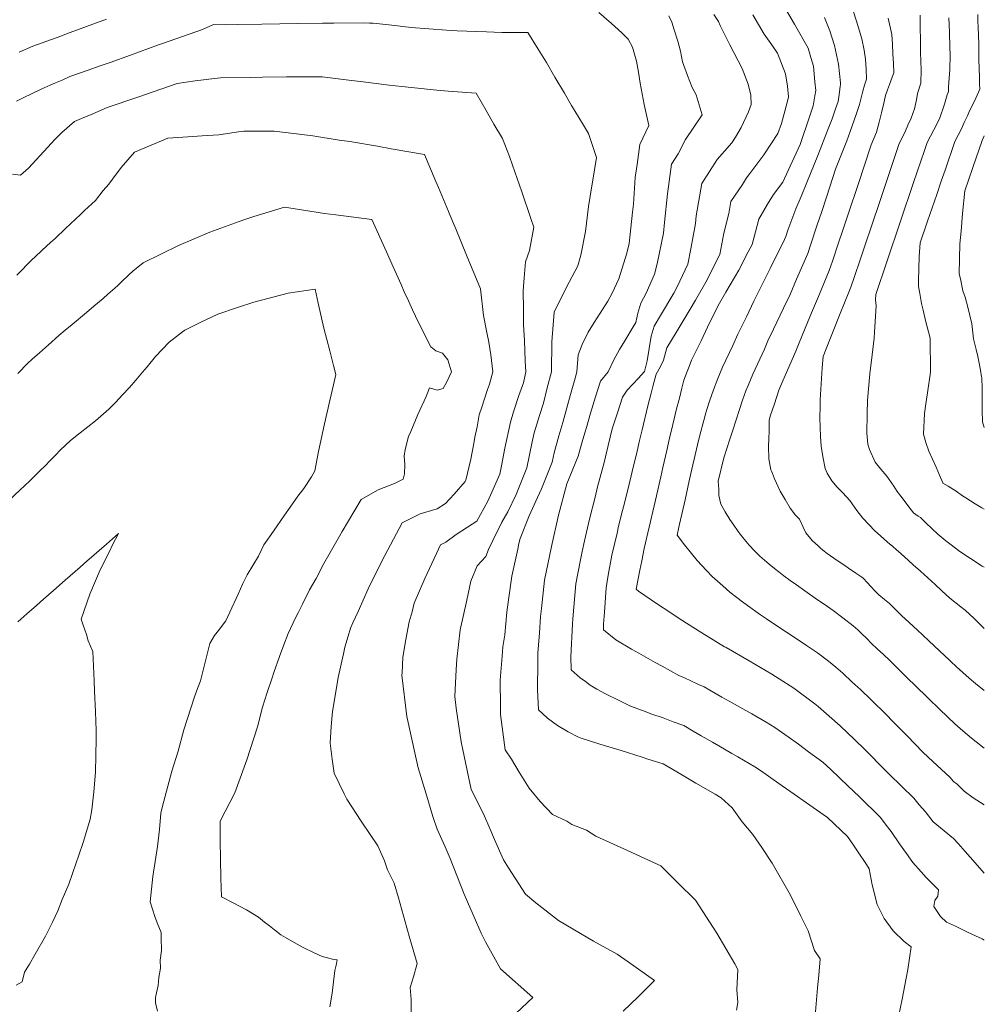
# Model space of a CAD drawing. Header units: inches. Extents: x 11351264 to 11356330, y 6702313 to 6706468.
# Tile 102 of 160: x 11355952 to 11356330, y 6702683 to 6703069. Entities that reach past the tile are written whole.
import ezdxf

# ---------------------------------------------------------------- set-up
doc = ezdxf.new("R2010")
doc.units = ezdxf.units.IN
doc.header["$MEASUREMENT"] = 0
doc.layers.add('Shumate_Contours_clip1', color=7, linetype='Continuous', lineweight=0)

msp = doc.modelspace()

# ---------------------------------------------------------------- linework, layer by layer
at = {"layer": 'Shumate_Contours_clip1'}
for points, elevation in [([(11356251.45, 6703074.95), (11356255.92, 6703067.27), (11356261.22, 6703057.86), (11356262.3, 6703054.27), (11356263.3, 6703050.79), (11356263.89, 6703044.73), (11356264.26, 6703041.26), (11356263.92, 6703039.25), (11356263.19, 6703035.3), (11356261.73, 6703031.01), (11356258.08, 6703020.11), (11356253.44, 6703009.94), (11356251.34, 6703005.33), (11356247.62, 6703000.44), (11356245.33, 6702996.72), (11356241.92, 6702990.83), (11356239.3, 6702980.81), (11356237.73, 6702978.01), (11356234.08, 6702970.77), (11356229.02, 6702962.16), (11356225.98, 6702957), (11356221.77, 6702948.45), (11356219.25, 6702943.14), (11356215.55, 6702935.53), (11356214.53, 6702932.97), (11356213.76, 6702931.08), (11356212.54, 6702927.67), (11356211.75, 6702924.53), (11356210.77, 6702920.65), (11356209.62, 6702916.35), (11356208.11, 6702910.24), (11356206.86, 6702904.89), (11356205.78, 6702900.03), (11356204.29, 6702893.42), (11356203.48, 6702889.71), (11356202.41, 6702885.15), (11356201.36, 6702880.56), (11356200.86, 6702878.4), (11356198.89, 6702870.05), (11356196.98, 6702861.64), (11356196, 6702856.77), (11356195.2, 6702853.13), (11356193.77, 6702845.72), (11356194.65, 6702844.86), (11356202.21, 6702839.77), (11356206.97, 6702836.62), (11356211.03, 6702833.96), (11356219.6, 6702828.49), (11356228.5, 6702823.08), (11356228.8, 6702822.93), (11356229.11, 6702822.75), (11356238.09, 6702817.57), (11356247.07, 6702812.36), (11356255.64, 6702806.89), (11356263.93, 6702800.68), (11356265.22, 6702799.69), (11356273.8, 6702792.06), (11356279.44, 6702786.74), (11356283.58, 6702782.68), (11356291.43, 6702774.66), (11356293.01, 6702773.1), (11356302.74, 6702763.69), (11356304.76, 6702761.08), (11356307.28, 6702758.37), (11356310.36, 6702754.45), (11356314.63, 6702750.82), (11356318.28, 6702747.82), (11356320.05, 6702745.88), (11356322.82, 6702742.79), (11356326.76, 6702738.26), (11356330.36, 6702734.23)], 1370), ([(11356277.74, 6703076.14), (11356280.18, 6703068.44), (11356282.35, 6703061.61), (11356283.2, 6703057.07), (11356283.78, 6703053.53), (11356283.96, 6703049.71), (11356284.13, 6703045.75), (11356283.42, 6703043.33), (11356282.74, 6703040.98), (11356281.39, 6703035.78), (11356280.12, 6703031.91), (11356277.8, 6703025.25), (11356276.43, 6703021.59), (11356272.03, 6703010.41), (11356268.53, 6702999.86), (11356266.43, 6702993.47), (11356264.82, 6702988.59), (11356262.17, 6702980.55), (11356261.1, 6702977.34), (11356256.74, 6702967.22), (11356254.18, 6702961.2), (11356251.59, 6702955.96), (11356247.65, 6702947.63), (11356245.47, 6702943.02), (11356244.07, 6702939.86), (11356239.57, 6702930.03), (11356237.7, 6702925.6), (11356236.84, 6702923.43), (11356235.46, 6702919.85), (11356234.17, 6702915.77), (11356233.04, 6702912.11), (11356231.59, 6702907.59), (11356230.31, 6702903.77), (11356229.59, 6702901.57), (11356228.14, 6702897.22), (11356226, 6702887.98), (11356226.2, 6702884.87), (11356226.28, 6702882.44), (11356226.98, 6702879.06), (11356228.74, 6702876.01), (11356230.58, 6702873.01), (11356232.05, 6702870.72), (11356233.54, 6702868.62), (11356234.19, 6702867.8), (11356234.6, 6702867.23), (11356235.06, 6702866.55), (11356236.81, 6702864.52), (11356238.13, 6702862.93), (11356240.15, 6702860.65), (11356242.26, 6702858.58), (11356245.98, 6702855.41), (11356248.1, 6702853.71), (11356249.76, 6702852.42), (11356251.74, 6702850.91), (11356254.18, 6702849.09), (11356256.66, 6702847.35), (11356259.97, 6702845.02), (11356264.95, 6702841.49), (11356267.48, 6702839.77), (11356271.03, 6702837.27), (11356274.9, 6702834.44), (11356278.9, 6702831.32), (11356280.73, 6702829.68), (11356282.24, 6702828.26), (11356284.26, 6702826.28), (11356285.99, 6702824.54), (11356288.49, 6702822.17), (11356290.69, 6702820.11), (11356293.24, 6702817.65), (11356296.49, 6702814.5), (11356300.63, 6702810.41), (11356302.93, 6702808.14), (11356304.84, 6702806.28), (11356306.58, 6702804.58), (11356308.49, 6702802.8), (11356312.8, 6702798.64), (11356315.95, 6702795.6), (11356318.77, 6702792.84), (11356321.92, 6702790.1), (11356325.33, 6702787.18), (11356327.17, 6702785.75), (11356330.36, 6702783.35)], 1366), ([(11356179.17, 6703071.86), (11356184.08, 6703067.62), (11356186.79, 6703065.17), (11356188.31, 6703063.75), (11356190.65, 6703061.36), (11356192.31, 6703058.32), (11356193.94, 6703052.75), (11356194.74, 6703048.45), (11356195.37, 6703044.21), (11356196.87, 6703035.73), (11356198.76, 6703027.49), (11356195.27, 6703020.13), (11356194.15, 6703012.19), (11356193.41, 6703007.11), (11356192.72, 6702996.75), (11356192.41, 6702993.55), (11356191.09, 6702981.24), (11356190.17, 6702977.41), (11356187.04, 6702967.37), (11356184.32, 6702961.78), (11356182.68, 6702958.65), (11356179.73, 6702953.99), (11356177.29, 6702950.27), (11356174.98, 6702946.48), (11356172.65, 6702941.65), (11356170.99, 6702937.64), (11356170.49, 6702930.86), (11356169.8, 6702928.49), (11356168.01, 6702922), (11356166.61, 6702916.83), (11356164.99, 6702911.03), (11356163.44, 6702905.79), (11356161.61, 6702899.12), (11356160.84, 6702895.48), (11356158.17, 6702888.96), (11356156.59, 6702884.99), (11356155.11, 6702881.56), (11356151.86, 6702874.38), (11356148.22, 6702865.52), (11356147.74, 6702863.53), (11356147.32, 6702861.38), (11356145.02, 6702850.81), (11356143.71, 6702841.43), (11356143.04, 6702836.62), (11356142.31, 6702827.77), (11356141.49, 6702822.98), (11356141.19, 6702819.32), (11356140.43, 6702809.95), (11356140.51, 6702799.68), (11356140.55, 6702796.44), (11356142.42, 6702782.65), (11356144.89, 6702779.02), (11356147.94, 6702773.94), (11356151.87, 6702767.59), (11356156.16, 6702762.41), (11356160.91, 6702757.23), (11356166.59, 6702754.71), (11356168.6, 6702753.31), (11356174.27, 6702751.18), (11356178, 6702748.79), (11356190.33, 6702743.16), (11356203.46, 6702737.18), (11356210.11, 6702730.51), (11356217.11, 6702723.61), (11356225.47, 6702710.71), (11356232.48, 6702698.72), (11356233.67, 6702696.48), (11356233.33, 6702688.48), (11356233.67, 6702683.49), (11356233.17, 6702680.5)], 1378), ([(11356206.64, 6703070.58), (11356207.8, 6703068.14), (11356208.64, 6703065.12), (11356210.16, 6703060.62), (11356211.19, 6703056.72), (11356212.02, 6703052.55), (11356213.97, 6703047.23), (11356215.75, 6703042.4), (11356217.35, 6703039.62), (11356219.69, 6703031.8), (11356213.2, 6703022.06), (11356210.33, 6703016.41), (11356207.65, 6703012.36), (11356206.09, 6703000.79), (11356204.97, 6702989.44), (11356204.57, 6702985.32), (11356202.05, 6702973.31), (11356201.04, 6702969.24), (11356197.68, 6702961.8), (11356195.64, 6702957.89), (11356194.39, 6702953.9), (11356193.63, 6702950.32), (11356192.6, 6702948.51), (11356189.35, 6702943.05), (11356187.28, 6702939.69), (11356185.09, 6702935.67), (11356182.8, 6702930.86), (11356179.85, 6702927.21), (11356177.83, 6702921.11), (11356175.85, 6702914.73), (11356174.28, 6702909.11), (11356173.67, 6702907.04), (11356172.57, 6702903.4), (11356171.02, 6702897.79), (11356166.56, 6702887.05), (11356163.34, 6702874.66), (11356160.63, 6702862.41), (11356157.86, 6702849.22), (11356156.6, 6702838.14), (11356156.26, 6702834.99), (11356155.88, 6702828.43), (11356155.27, 6702820.68), (11356155.21, 6702817.15), (11356155.12, 6702806.26), (11356155.52, 6702798.27), (11356159.06, 6702795.01), (11356162.98, 6702792.22), (11356167.15, 6702789.74), (11356171.19, 6702787.58), (11356171.82, 6702787.28), (11356179.58, 6702784.91), (11356187.87, 6702782.33), (11356196.16, 6702779.73), (11356198.33, 6702778.97), (11356204.42, 6702777.08), (11356211.29, 6702773.07), (11356217.22, 6702769.62), (11356224.8, 6702765.2), (11356227.09, 6702763.86), (11356231.51, 6702759.83), (11356235.43, 6702754.4), (11356239.56, 6702749.37), (11356243.09, 6702744.35), (11356247.16, 6702738.24), (11356254.38, 6702725.66), (11356258.24, 6702717.65), (11356261.22, 6702711.6), (11356263.8, 6702703.86), (11356265.95, 6702700.67), (11356265.4, 6702694.28), (11356264.89, 6702689.21), (11356264.11, 6702679.9)], 1376), ([(11356224.27, 6703071.1), (11356226.12, 6703068.39), (11356226.74, 6703066.81), (11356230.54, 6703059.15), (11356235.41, 6703049.93), (11356237.72, 6703043.82), (11356238.83, 6703039.42), (11356238.88, 6703035.75), (11356237.91, 6703032.92), (11356234.95, 6703026.77), (11356232.78, 6703022.95), (11356231.28, 6703020.73), (11356225.61, 6703014.27), (11356219.59, 6703004.86), (11356217.31, 6702992.1), (11356217.05, 6702989.09), (11356215.25, 6702979.2), (11356214.1, 6702973.19), (11356209.9, 6702964.2), (11356208.58, 6702961.76), (11356203.39, 6702953.02), (11356200.89, 6702948.86), (11356199.64, 6702944.86), (11356198.88, 6702940.02), (11356198.06, 6702935.28), (11356197.02, 6702931.05), (11356196.91, 6702930.86), (11356194.76, 6702928.49), (11356192.46, 6702926.12), (11356190.26, 6702923.68), (11356188.46, 6702920.95), (11356186.44, 6702914.84), (11356184.41, 6702908.53), (11356182.82, 6702902.03), (11356182.29, 6702899.8), (11356181.2, 6702895.33), (11356179.7, 6702889.57), (11356178.67, 6702885.82), (11356177.68, 6702881.75), (11356175.47, 6702873.16), (11356173.57, 6702864.65), (11356172.58, 6702860.46), (11356171.83, 6702856.55), (11356170.1, 6702847.71), (11356168.88, 6702834.08), (11356168.78, 6702831.89), (11356168.2, 6702819.08), (11356168.23, 6702814.02), (11356171.86, 6702810.87), (11356173.97, 6702809.38), (11356175.78, 6702808.07), (11356178.4, 6702806.4), (11356181.76, 6702804.59), (11356187.64, 6702801.72), (11356191.52, 6702799.72), (11356196.26, 6702798.11), (11356199.92, 6702796.68), (11356204.38, 6702795.19), (11356208.3, 6702793.62), (11356212.45, 6702792.17), (11356216.14, 6702790.01), (11356219.31, 6702788.16), (11356223.73, 6702785.59), (11356226.19, 6702784.18), (11356231.31, 6702781.24), (11356233.66, 6702779.92), (11356240.29, 6702775.91), (11356242.58, 6702774.48), (11356249.72, 6702769.44), (11356257.14, 6702764.28), (11356259.3, 6702762.78), (11356267.21, 6702757.25), (11356268.87, 6702756.1), (11356276.7, 6702748.63), (11356279.01, 6702745.19), (11356280.59, 6702742.92), (11356284.12, 6702737.6), (11356285.25, 6702735.9), (11356286.39, 6702729.68), (11356288.3, 6702722.02), (11356291.03, 6702716.53), (11356294.62, 6702711.69), (11356298.97, 6702707.41), (11356301.64, 6702705.36), (11356300.37, 6702696.4), (11356299.75, 6702693.12), (11356298.16, 6702684.87), (11356296.81, 6702678.52)], 1374), ([(11356239.52, 6703071.02), (11356244, 6703063.37), (11356246.65, 6703059.66), (11356249.18, 6703055.95), (11356252.38, 6703047.88), (11356253.15, 6703042.93), (11356253.58, 6703038.84), (11356253.01, 6703036.6), (11356250.8, 6703028.29), (11356249.35, 6703024.45), (11356243.84, 6703016), (11356238.4, 6703008.74), (11356237.1, 6703007.04), (11356235.48, 6703004.39), (11356230.91, 6702997.74), (11356230.09, 6702993.04), (11356228.13, 6702985.3), (11356226.61, 6702976.98), (11356223.7, 6702971.31), (11356221.59, 6702966.99), (11356217.01, 6702959.09), (11356214.95, 6702955.52), (11356209.49, 6702946.4), (11356205.86, 6702940.32), (11356204.53, 6702935.47), (11356203.36, 6702932.97), (11356201.64, 6702929.96), (11356200.89, 6702927.13), (11356200.37, 6702925.14), (11356199.7, 6702922.61), (11356199.04, 6702920.09), (11356198.4, 6702917.56), (11356196.18, 6702908.16), (11356195.03, 6702903.42), (11356194.01, 6702899.17), (11356192.66, 6702893.55), (11356191.86, 6702890.09), (11356191.08, 6702886.82), (11356189.2, 6702879.37), (11356188.49, 6702876.58), (11356186.91, 6702870.32), (11356186.29, 6702867.64), (11356184.31, 6702859.01), (11356182.87, 6702851.17), (11356181.96, 6702846.25), (11356181.36, 6702836.67), (11356181, 6702831.93), (11356180.93, 6702829.76), (11356185.82, 6702825.78), (11356191.98, 6702822.08), (11356194.85, 6702820.53), (11356201.18, 6702816.86), (11356203.93, 6702815.44), (11356210.55, 6702811.74), (11356212.73, 6702810.89), (11356218.25, 6702808.25), (11356220.51, 6702807.35), (11356222.64, 6702806.09), (11356227.38, 6702803.33), (11356230.23, 6702801.69), (11356235.62, 6702798.71), (11356239.19, 6702796.71), (11356244.74, 6702793.52), (11356248.18, 6702791.36), (11356253.41, 6702787.78), (11356257.45, 6702784.85), (11356261.42, 6702781.79), (11356267.06, 6702777.74), (11356270.14, 6702774.91), (11356277.02, 6702768.38), (11356281.32, 6702764.33), (11356289.65, 6702756.12), (11356291.84, 6702753.05), (11356293.79, 6702750.56), (11356297.11, 6702745.78), (11356299.88, 6702741.96), (11356302.33, 6702738.41), (11356305.53, 6702734.73), (11356307.55, 6702732.56), (11356312.42, 6702727.75), (11356312.19, 6702725.24), (11356310.97, 6702723.47), (11356310.6, 6702721.21), (11356313.12, 6702717.29), (11356315.58, 6702715.05), (11356319.07, 6702713.4), (11356323.82, 6702711.12), (11356326.92, 6702709.63), (11356329.53, 6702708.43), (11356330.36, 6702708.02)], 1372), ([(11356305.23, 6703070.87), (11356305.16, 6703068.47), (11356305.23, 6703065.79), (11356305.33, 6703061.31), (11356305.39, 6703056.23), (11356305.54, 6703049.45), (11356305.47, 6703044.19), (11356304.22, 6703040.14), (11356303.7, 6703037.64), (11356303.01, 6703034.05), (11356301.69, 6703030.46), (11356300.37, 6703027.65), (11356299.41, 6703025.45), (11356298.05, 6703022.47), (11356297.02, 6703020.43), (11356295.06, 6703014.67), (11356291.72, 6703004.82), (11356289.08, 6702996.92), (11356286.49, 6702989.21), (11356283.26, 6702979.56), (11356281.83, 6702975.28), (11356279.33, 6702967.97), (11356278.02, 6702964.1), (11356277.23, 6702962.15), (11356273.84, 6702953.84), (11356271.05, 6702946.84), (11356269.71, 6702943.54), (11356267.1, 6702936.91), (11356266.77, 6702932.47), (11356266, 6702919.97), (11356265.97, 6702917.37), (11356265.85, 6702912.89), (11356266.07, 6702905.54), (11356266.36, 6702901.79), (11356266.97, 6702897.71), (11356267.87, 6702892.99), (11356268.76, 6702891.11), (11356270.53, 6702888.13), (11356272.67, 6702885.74), (11356274.86, 6702883.45), (11356277.66, 6702880.42), (11356280.39, 6702876.57), (11356282.74, 6702873.54), (11356285.08, 6702871.06), (11356287.47, 6702868.6), (11356290.8, 6702865.49), (11356292.4, 6702864.07), (11356294.51, 6702862.34), (11356295.88, 6702861.11), (11356296.73, 6702860.47), (11356298.96, 6702858.45), (11356302.45, 6702855.24), (11356305.34, 6702852.68), (11356308.23, 6702850.1), (11356311.07, 6702847.46), (11356313.65, 6702844.98), (11356316.82, 6702842.16), (11356321.22, 6702838.67), (11356322.83, 6702837.43), (11356326.44, 6702834.1), (11356328.56, 6702831.98), (11356330.36, 6702830.18)], 1362), ([(11356327.78, 6703071.11), (11356327.86, 6703068.52), (11356327.93, 6703066.09), (11356328.16, 6703059.59), (11356328.22, 6703053.34), (11356328.5, 6703046.63), (11356328.53, 6703043.87), (11356328.64, 6703041.76), (11356326.48, 6703037.07), (11356324.52, 6703033.33), (11356323.73, 6703031.33), (11356322.51, 6703028.68), (11356321.39, 6703026.31), (11356318.84, 6703021.29), (11356314.96, 6703009.99), (11356313.44, 6703005.67), (11356311.68, 6703000.5), (11356308.09, 6702990.06), (11356305.22, 6702981.55), (11356304.79, 6702976.12), (11356304.59, 6702966.65), (11356304.51, 6702964.38), (11356305.11, 6702961.69), (11356305.72, 6702957.67), (11356306.34, 6702955.14), (11356307.35, 6702951.09), (11356309.07, 6702944.18), (11356309.24, 6702930.82), (11356308.13, 6702922.73), (11356307.41, 6702918.31), (11356306.92, 6702914.54), (11356306.56, 6702906.45), (11356307.38, 6702903.17), (11356308.56, 6702899.86), (11356309.99, 6702896.69), (11356311.5, 6702893.56), (11356312.85, 6702890.34), (11356314.03, 6702887.41), (11356314.13, 6702887.26), (11356316.16, 6702886.05), (11356319.31, 6702884.09), (11356321.85, 6702882.32), (11356323.07, 6702881.54), (11356326.8, 6702879.14), (11356329.43, 6702877.62), (11356330.36, 6702877.02)], 1358), ([(11355950.65, 6703037.04), (11355953.81, 6703038.65), (11355956.27, 6703039.8), (11355960.44, 6703041.75), (11355963.97, 6703043.34), (11355966.03, 6703044.25), (11355968.57, 6703045.37), (11355971.65, 6703046.73), (11355978.42, 6703049.16), (11355983.51, 6703050.95), (11355987.38, 6703052.33), (11355995.36, 6703055.2), (11356006.06, 6703059.09), (11356008, 6703059.77), (11356023.61, 6703065.19), (11356027.94, 6703067.21), (11356032.81, 6703067.01), (11356037.36, 6703067.11), (11356046.99, 6703067.29), (11356054.01, 6703067.41), (11356061.11, 6703067.51), (11356070.69, 6703067.64), (11356075.2, 6703067.7), (11356087.39, 6703067.84), (11356089.18, 6703067.75), (11356090.67, 6703067.64), (11356097.95, 6703066.89), (11356105.59, 6703066), (11356119.41, 6703064.96), (11356123.52, 6703064.69), (11356135.14, 6703064.26), (11356141.04, 6703064.08), (11356151.27, 6703064.03), (11356155.36, 6703057.49), (11356158.55, 6703052.27), (11356161.93, 6703046.47), (11356165.62, 6703040.27), (11356168.42, 6703035.44), (11356172.76, 6703028.34), (11356175.14, 6703024.42), (11356178.24, 6703015), (11356177.45, 6703010.2), (11356175.74, 6702999.88), (11356175.06, 6702995.72), (11356173.9, 6702985.99), (11356172.09, 6702976.68), (11356170.97, 6702972.46), (11356166.34, 6702963.83), (11356161.57, 6702954.28), (11356160.76, 6702942.67), (11356160.52, 6702930.86), (11356158.91, 6702924.59), (11356157.39, 6702918.68), (11356155.81, 6702913.79), (11356153.82, 6702906.97), (11356152.98, 6702903.43), (11356150.92, 6702893.24), (11356146.68, 6702882.75), (11356143.43, 6702875.96), (11356141.14, 6702871.96), (11356137.52, 6702864.72), (11356135.82, 6702861.22), (11356134.85, 6702858.42), (11356131.39, 6702854.81), (11356128.89, 6702848.84), (11356127.31, 6702841.41), (11356124.78, 6702829.65), (11356123.42, 6702818.15), (11356123.2, 6702814.12), (11356122.64, 6702803.59), (11356123.24, 6702798.97), (11356125.08, 6702785.75), (11356125.76, 6702782.58), (11356129.07, 6702767.09), (11356133.84, 6702757.51), (11356136.39, 6702751.8), (11356138.21, 6702747.45), (11356141.79, 6702739.45), (11356143.65, 6702736.35), (11356150.39, 6702726.06), (11356154.47, 6702722.61), (11356163.34, 6702715.75), (11356169.09, 6702712.35), (11356177.02, 6702707.61), (11356186.36, 6702702.46), (11356190.7, 6702699.49), (11356201.03, 6702692.21), (11356194.57, 6702685.76), (11356188.75, 6702680.07)], 1380), ([(11355951.71, 6703056.3), (11355957.11, 6703058.7), (11355968.11, 6703062.64), (11355970.36, 6703063.46), (11355986.01, 6703069.23)], 1378), ([(11356267.73, 6703069.92), (11356268.42, 6703068), (11356269.78, 6703064.66), (11356270.6, 6703062.19), (11356271.56, 6703058.93), (11356273.2, 6703051.65), (11356273.95, 6703044.26), (11356273.96, 6703043.45), (11356273.88, 6703042.96), (11356273.53, 6703040.66), (11356272.97, 6703036.99), (11356272.03, 6703034.06), (11356270.63, 6703030.13), (11356269.11, 6703026.28), (11356265.01, 6703015.72), (11356260.79, 6703005.24), (11356258.56, 6702999.64), (11356256.45, 6702994.83), (11356253.33, 6702986.51), (11356252.52, 6702984.06), (11356252, 6702982.87), (11356246.31, 6702971.52), (11356241.81, 6702962.35), (11356239.96, 6702958.63), (11356237.01, 6702952.52), (11356233.71, 6702945.71), (11356231.68, 6702941.29), (11356227.64, 6702932.76), (11356225.8, 6702928.33), (11356224.08, 6702923.87), (11356222.54, 6702919.37), (11356221.57, 6702916.1), (11356221.18, 6702914.82), (11356220.41, 6702912.3), (11356218.83, 6702906.14), (11356217.84, 6702902.24), (11356215.61, 6702892.74), (11356214.6, 6702888.21), (11356212.95, 6702880.73), (11356210.83, 6702871.12), (11356210.58, 6702870.02), (11356209.89, 6702866.85), (11356212.69, 6702863), (11356215.46, 6702859.68), (11356217.78, 6702856.85), (11356221.41, 6702853.01), (11356223.61, 6702850.69), (11356227.79, 6702846.91), (11356230.48, 6702844.52), (11356235.55, 6702840.69), (11356237.48, 6702839.22), (11356242.59, 6702835.58), (11356244.88, 6702834), (11356249.76, 6702830.79), (11356252.8, 6702828.78), (11356256.95, 6702826.07), (11356260.67, 6702823.56), (11356264.99, 6702820.64), (11356269.28, 6702817.4), (11356272.14, 6702815.06), (11356274.92, 6702812.65), (11356278.41, 6702809.36), (11356281.92, 6702806.15), (11356285.86, 6702802.39), (11356291.96, 6702796.42), (11356294.41, 6702793.94), (11356300.19, 6702787.98), (11356306.16, 6702781.79), (11356308.44, 6702779.6), (11356316.83, 6702771.85), (11356318.26, 6702770.26), (11356319.66, 6702769.12), (11356322.42, 6702766.45), (11356326.04, 6702763.78), (11356330.36, 6702761.1)], 1368), ([(11356292.68, 6703069.6), (11356294.06, 6703063.23), (11356294.3, 6703059.47), (11356294.53, 6703055.69), (11356294.71, 6703051.87), (11356294.86, 6703048.18), (11356294.22, 6703046.52), (11356293.18, 6703043.59), (11356292.44, 6703041.53), (11356291.64, 6703039.3), (11356290.9, 6703036.25), (11356290.01, 6703032.53), (11356289.09, 6703028.81), (11356288.05, 6703025), (11356286.03, 6703019.99), (11356280.82, 6703004.47), (11356277.07, 6702993.17), (11356274.85, 6702986.5), (11356273.33, 6702981.93), (11356270.76, 6702974.28), (11356269.56, 6702970.71), (11356265.29, 6702960.53), (11356262.61, 6702954.03), (11356261.04, 6702950.33), (11356257.74, 6702942.3), (11356256.41, 6702938.98), (11356251.27, 6702927.35), (11356249.78, 6702923.72), (11356248.02, 6702918.39), (11356246.53, 6702913.87), (11356245.9, 6702911.96), (11356246.01, 6702907.86), (11356245.89, 6702904.49), (11356245.68, 6702901.78), (11356245.8, 6702896.82), (11356246.64, 6702892.54), (11356246.89, 6702891.98), (11356247.28, 6702891.04), (11356248.07, 6702888.92), (11356250.34, 6702884.17), (11356252.27, 6702880.82), (11356254.19, 6702877.47), (11356256.29, 6702874.66), (11356257.84, 6702873.06), (11356259.24, 6702869.99), (11356260.39, 6702867.8), (11356262.85, 6702864.8), (11356265.31, 6702862.48), (11356266, 6702861.91), (11356266.98, 6702860.95), (11356268.74, 6702859.65), (11356271.34, 6702857.84), (11356273.82, 6702856.1), (11356275.63, 6702854.9), (11356277.11, 6702853.92), (11356280, 6702851.96), (11356282.28, 6702850.35), (11356282.81, 6702849.98), (11356283.02, 6702849.79), (11356284.37, 6702848.27), (11356285.93, 6702846.59), (11356287.4, 6702845.02), (11356288.95, 6702843.47), (11356291.23, 6702841.65), (11356293.18, 6702840.01), (11356295.7, 6702837.51), (11356297.94, 6702835.3), (11356300.85, 6702832.62), (11356304.13, 6702829.6), (11356306.16, 6702827.74), (11356308.63, 6702825.37), (11356310.69, 6702823.41), (11356312.76, 6702821.46), (11356314.85, 6702819.5), (11356316.39, 6702818.08), (11356317.26, 6702817.27), (11356319.46, 6702815.25), (11356321.92, 6702813.01), (11356324.41, 6702810.79), (11356326.96, 6702808.6), (11356330.36, 6702805.86)], 1364), ([(11356316.51, 6703069.8), (11356316.72, 6703064.2), (11356316.87, 6703058.28), (11356316.93, 6703055.21), (11356316.82, 6703049.46), (11356316.35, 6703042.73), (11356316.26, 6703040.94), (11356315.81, 6703039.62), (11356314.81, 6703035.9), (11356312.85, 6703030.2), (11356310.54, 6703025.88), (11356308, 6703020.86), (11356306.92, 6703017.71), (11356302.61, 6703005.25), (11356297.47, 6702989.98), (11356292.07, 6702974.03), (11356287.77, 6702961.22), (11356287.7, 6702959.11), (11356288, 6702956.77), (11356287.27, 6702946.49), (11356287.2, 6702944.14), (11356286.31, 6702937.6), (11356285.51, 6702930.09), (11356284.6, 6702919.77), (11356284.35, 6702914.49), (11356284.34, 6702906.91), (11356284.61, 6702902.52), (11356285.39, 6702900.39), (11356287.51, 6702895.52), (11356289.79, 6702892.71), (11356292.15, 6702889.94), (11356294.81, 6702886.05), (11356296.23, 6702884.02), (11356297.56, 6702882.21), (11356299.28, 6702879.97), (11356300.81, 6702877.99), (11356302.59, 6702875.67), (11356304.4, 6702874.26), (11356305.34, 6702873.82), (11356307.41, 6702871.67), (11356309.97, 6702869.29), (11356312.13, 6702867.29), (11356315.3, 6702864.59), (11356317.4, 6702863.05), (11356320.29, 6702860.88), (11356323.14, 6702858.87), (11356324.92, 6702857.66), (11356329.56, 6702854.74), (11356330.36, 6702854.23)], 1360), ([(11355949.15, 6703008.42), (11355952.26, 6703008.02), (11355955.39, 6703010.85), (11355961.38, 6703017.34), (11355965.82, 6703022.16), (11355968.48, 6703024.8), (11355973.5, 6703029.09), (11355976.23, 6703030.32), (11355980.68, 6703032.19), (11355986.3, 6703034.66), (11355998.36, 6703038.72), (11356007.65, 6703041.94), (11356010.34, 6703042.86), (11356013.74, 6703044.06), (11356020.77, 6703045.04), (11356028.35, 6703045.95), (11356030.69, 6703046.23), (11356042.54, 6703046.43), (11356047.16, 6703046.48), (11356056.61, 6703046.58), (11356063.69, 6703046.58), (11356070.57, 6703046.61), (11356082.1, 6703045.22), (11356085.64, 6703044.82), (11356096.92, 6703043.43), (11356101.84, 6703042.8), (11356115.64, 6703041.38), (11356120.07, 6703040.97), (11356131.02, 6703040.27), (11356134.98, 6703033.49), (11356137.96, 6703028.12), (11356141.33, 6703022.46), (11356144.05, 6703015.35), (11356145.28, 6703012.01), (11356148.93, 6703001.55), (11356152.53, 6702991.08), (11356153.7, 6702987.61), (11356151.9, 6702978.51), (11356150.34, 6702974.1), (11356149.83, 6702967.77), (11356149.45, 6702962.64), (11356149.54, 6702955.47), (11356149.56, 6702949.42), (11356149.94, 6702943.17), (11356150.2, 6702935.25), (11356150.55, 6702930.86), (11356149.54, 6702926.59), (11356147.7, 6702921.68), (11356145.66, 6702915.19), (11356144.55, 6702911.24), (11356142.32, 6702901.02), (11356141, 6702894.04), (11356140.29, 6702890.84), (11356135.57, 6702880.23), (11356131.23, 6702872.31), (11356127.67, 6702870.02), (11356123.19, 6702867.17), (11356119.18, 6702864.09), (11356117.04, 6702863.03), (11356115.42, 6702859.65), (11356110.92, 6702849.8), (11356106.7, 6702840.13), (11356105.91, 6702836.76), (11356104.77, 6702832.9), (11356103.46, 6702825.9), (11356102.31, 6702818.97), (11356101.95, 6702812.82), (11356101.87, 6702811.88), (11356103.87, 6702795.73), (11356107.22, 6702780.3), (11356108.3, 6702775.58), (11356111.29, 6702765.71), (11356113.99, 6702756.45), (11356115.72, 6702751.53), (11356118.87, 6702744.59), (11356120.87, 6702740), (11356126.31, 6702726.06), (11356131.18, 6702714.88), (11356132.96, 6702710.73), (11356134.75, 6702707.38), (11356140.51, 6702696.77), (11356153.28, 6702685.42), (11356144.51, 6702677.3)], 1382), ([(11355950.86, 6702968.82), (11355956.85, 6702974.94), (11355957.86, 6702975.85), (11355960.74, 6702978.63), (11355964.06, 6702981.71), (11355965.82, 6702983.29), (11355969.94, 6702987.2), (11355975.77, 6702992.7), (11355977.4, 6702994.25), (11355981.67, 6702998.19), (11355984.73, 6703002.06), (11355986.95, 6703004.56), (11355988.31, 6703006.46), (11355991.77, 6703011.05), (11355997.04, 6703017.05), (11356010.07, 6703022.56), (11356019.86, 6703023.26), (11356023.52, 6703023.55), (11356030.03, 6703023.88), (11356037.8, 6703025.03), (11356039.83, 6703025.36), (11356051.8, 6703025.28), (11356057.29, 6703024.66), (11356066.9, 6703023.52), (11356077.26, 6703021.86), (11356081.52, 6703021.22), (11356092.26, 6703019.42), (11356097.65, 6703018.34), (11356110.69, 6703016.18), (11356115.23, 6703005.58), (11356116.27, 6703003.19), (11356120.19, 6702993.81), (11356121.75, 6702990.02), (11356122.99, 6702986.97), (11356127.22, 6702976.73), (11356132.76, 6702963.53), (11356133.89, 6702953.03), (11356135.15, 6702946.41), (11356135.95, 6702942.62), (11356136.78, 6702937.57), (11356137.59, 6702930.86), (11356136.3, 6702926.05), (11356135.53, 6702923.99), (11356133.23, 6702917.06), (11356132.2, 6702914.09), (11356131.43, 6702909.4), (11356130.5, 6702905.34), (11356130.07, 6702902.79), (11356128.89, 6702896.64), (11356126.95, 6702888.42), (11356126.77, 6702887.89), (11356122.45, 6702882.91), (11356119.02, 6702879.26), (11356115.77, 6702877.16), (11356109.11, 6702875.23), (11356101.93, 6702871.67), (11356095.17, 6702858.81), (11356090.59, 6702849.91), (11356088.63, 6702845.83), (11356084.76, 6702836.94), (11356082.65, 6702832.52), (11356081.75, 6702830.34), (11356080.83, 6702827.25), (11356079.47, 6702822.97), (11356078.93, 6702820.33), (11356076.91, 6702810.97), (11356075.29, 6702801.46), (11356074.64, 6702797.61), (11356074.16, 6702791.78), (11356073.71, 6702785.3), (11356074.55, 6702778.98), (11356075.37, 6702773.54), (11356079.21, 6702765.36), (11356080.29, 6702763.25), (11356085.86, 6702754.66), (11356089.43, 6702749.46), (11356092.39, 6702744.98), (11356095.03, 6702739.1), (11356096.3, 6702735.59), (11356098.84, 6702730.27), (11356100.51, 6702724.58), (11356103.88, 6702712.77), (11356105.06, 6702708.69), (11356107.93, 6702698.78), (11356106.46, 6702693.63), (11356105.13, 6702689.36), (11356105.55, 6702684.73), (11356105.47, 6702679.34)], 1384), ([(11356330.36, 6703023.53), (11356329.54, 6703021.71), (11356325.87, 6703011.13), (11356324.1, 6703006.09), (11356322.67, 6703001.89), (11356321.75, 6702993.09), (11356321.25, 6702986.06), (11356320.76, 6702981.12), (11356320.52, 6702969.4), (11356321, 6702967.34), (11356321.97, 6702962.76), (11356322.82, 6702960.18), (11356323.84, 6702956.25), (11356325.44, 6702949.78), (11356326.16, 6702943.84), (11356327.18, 6702939.66), (11356327.8, 6702936.96), (11356328.41, 6702934.26), (11356328.91, 6702931.56), (11356329.3, 6702928.94), (11356329.34, 6702928.76), (11356329.35, 6702928.36), (11356329.51, 6702924.63), (11356329.55, 6702920.09), (11356329.5, 6702915.73), (11356329.66, 6702911.37), (11356330.36, 6702909.06)], 1356), ([(11355951.16, 6702930.29), (11355955.13, 6702934.37), (11355956.84, 6702935.89), (11355959.77, 6702938.42), (11355963.28, 6702941.48), (11355967.33, 6702945.12), (11355969.83, 6702947.25), (11355972.48, 6702949.44), (11355978.21, 6702954.21), (11355980.99, 6702956.63), (11355984.67, 6702959.73), (11355986.59, 6702961.36), (11355988.39, 6702962.93), (11355989.3, 6702963.75), (11355990.44, 6702964.76), (11355991.72, 6702966.03), (11355994.72, 6702968.97), (11355996.3, 6702970.39), (11356000.34, 6702973.63), (11356014.21, 6702980.45), (11356026.51, 6702985.7), (11356039.44, 6702990.45), (11356043.86, 6702991.83), (11356055.85, 6702995.55), (11356059.99, 6702994.84), (11356071.49, 6702993.07), (11356075.99, 6702992.47), (11356090.07, 6702990.68), (11356095.87, 6702977.95), (11356097.3, 6702974.77), (11356101.59, 6702965.14), (11356102.82, 6702962.34), (11356104.47, 6702958.73), (11356105.99, 6702955.27), (11356107.26, 6702952.7), (11356109.47, 6702948.14), (11356113.18, 6702940.7), (11356115.21, 6702939.12), (11356117.79, 6702938.2), (11356119.94, 6702935.64), (11356121.34, 6702930.86), (11356119.58, 6702927.04), (11356118.12, 6702924.39), (11356115.67, 6702923.78), (11356112.75, 6702924.67), (11356111.36, 6702921.29), (11356108.18, 6702914.23), (11356105.35, 6702907.53), (11356104.47, 6702905.59), (11356103.22, 6702900.47), (11356102.83, 6702897.88), (11356103.06, 6702894.63), (11356102.87, 6702890.92), (11356102.4, 6702888.81), (11356098.97, 6702887.13), (11356092.57, 6702884.69), (11356085.9, 6702880.85), (11356078.51, 6702868.35), (11356073.17, 6702859.17), (11356071.25, 6702855.77), (11356068.21, 6702849.9), (11356065.63, 6702845.35), (11356062.94, 6702839.73), (11356061.19, 6702836.44), (11356060.09, 6702834.44), (11356057.31, 6702828.27), (11356055.55, 6702823.81), (11356053.86, 6702819.25), (11356051.6, 6702813), (11356050.94, 6702810.89), (11356049.08, 6702805.17), (11356047.22, 6702799.35), (11356045.19, 6702791.66), (11356041.01, 6702778.71), (11356036.31, 6702765.76), (11356030.58, 6702754.63), (11356030.61, 6702754.38), (11356030.59, 6702754.02), (11356030.59, 6702747.03), (11356030.68, 6702739.7), (11356030.81, 6702732.35), (11356031.09, 6702724.97), (11356035.7, 6702722.61), (11356040.88, 6702719.89), (11356045.69, 6702716.95), (11356047.98, 6702715.07), (11356049.95, 6702713.66), (11356051.97, 6702711.99), (11356054.39, 6702710.1), (11356056.22, 6702708.96), (11356059.61, 6702707.03), (11356063.15, 6702705.1), (11356067.45, 6702703), (11356070.6, 6702701.59), (11356072.64, 6702701.03), (11356074.61, 6702700.57), (11356076.56, 6702700.27), (11356076.09, 6702698.21), (11356075.63, 6702696.04), (11356075, 6702691.63), (11356074.5, 6702687.18), (11356073.63, 6702681.82)], 1386), ([(11355947.74, 6702880.47), (11355951.98, 6702884.44), (11355955.94, 6702888.17), (11355956.58, 6702888.77), (11355957.29, 6702889.46), (11355960.18, 6702892.35), (11355961.77, 6702893.95), (11355964.02, 6702896.28), (11355966.1, 6702898.4), (11355967.87, 6702900.21), (11355971.83, 6702903.99), (11355975.63, 6702907.05), (11355978.68, 6702909.32), (11355981.75, 6702911.71), (11355984.8, 6702914.4), (11355986.86, 6702916.27), (11355989.65, 6702918.99), (11355992.34, 6702921.84), (11355995.02, 6702924.71), (11355997.5, 6702927.71), (11356000.13, 6702930.76), (11356001.92, 6702932.86), (11356005.19, 6702936.88), (11356010.61, 6702942.58), (11356014.67, 6702945.76), (11356015.81, 6702946.66), (11356016.71, 6702947.26), (11356022.76, 6702950.3), (11356029.67, 6702953.59), (11356037.42, 6702956.2), (11356043.83, 6702958.27), (11356057.32, 6702961.72), (11356067.92, 6702963.38), (11356069.07, 6702957.9), (11356071.26, 6702948.06), (11356073.6, 6702939.18), (11356075.09, 6702933.34), (11356076.02, 6702929.84), (11356075.07, 6702925.86), (11356073.56, 6702919.74), (11356071.48, 6702910.47), (11356069.18, 6702899.63), (11356067.68, 6702892.04), (11356066.47, 6702889.71), (11356063.36, 6702885.19), (11356061.11, 6702882.19), (11356058.12, 6702877.85), (11356055.8, 6702874.68), (11356052.9, 6702870.47), (11356050.54, 6702867.17), (11356047.7, 6702863.04), (11356045.63, 6702858.58), (11356041.25, 6702851.34), (11356039.52, 6702847.94), (11356037.71, 6702843.75), (11356034.37, 6702836.7), (11356032.88, 6702833.24), (11356029.99, 6702829.51), (11356028.4, 6702827.46), (11356026.5, 6702824.35), (11356022.84, 6702809.75), (11356021.65, 6702806.75), (11356020.55, 6702803.48), (11356016.39, 6702790.52), (11356014.15, 6702782.13), (11356011.69, 6702774.21), (11356008.04, 6702760.59), (11356007.32, 6702757.85), (11356006.83, 6702751.34), (11356005.97, 6702744.73), (11356004.21, 6702732.93), (11356003.19, 6702722.95), (11356004.99, 6702717.27), (11356005.91, 6702714.75), (11356007.42, 6702710.98), (11356007.48, 6702708.94), (11356007.58, 6702703.86), (11356007.09, 6702700.14), (11356007.15, 6702696.96), (11356006.6, 6702693.33), (11356006.3, 6702690.22), (11356005.63, 6702687.3), (11356005.17, 6702685.51), (11356005.2, 6702683.36), (11356006.01, 6702680.06)], 1388), ([(11355951.17, 6702832.85), (11355954.79, 6702835.99), (11355958.6, 6702839.32), (11355961.25, 6702841.68), (11355965.27, 6702845.19), (11355969.79, 6702849.18), (11355975.63, 6702854.26), (11355978.33, 6702856.65), (11355986.02, 6702863.33), (11355990.76, 6702867.44), (11355988.42, 6702863), (11355987.17, 6702860.42), (11355983.5, 6702853.25), (11355979.48, 6702843.71), (11355976.03, 6702833.89), (11355976.8, 6702831.54), (11355978.17, 6702827.9), (11355978.78, 6702825.36), (11355980.68, 6702821.19), (11355981.12, 6702809.64), (11355981.31, 6702805.66), (11355981.7, 6702797.55), (11355981.98, 6702790.18), (11355981.93, 6702786.95), (11355981.75, 6702773.94), (11355980.99, 6702766.18), (11355980.31, 6702759.09), (11355979.55, 6702755.5), (11355977.04, 6702746.72), (11355974.99, 6702740.94), (11355974.07, 6702738.35), (11355971.2, 6702729.89), (11355968.6, 6702723.9), (11355966.93, 6702719.48), (11355964.78, 6702715.03), (11355962.12, 6702709.56), (11355958.04, 6702702.45), (11355955.76, 6702698.58), (11355953.82, 6702695.43), (11355952.95, 6702691.66), (11355950.62, 6702690.37)], 1390)]:
    msp.add_lwpolyline(points, dxfattribs=dict(at, elevation=elevation))

doc.saveas('drawing.dxf')
